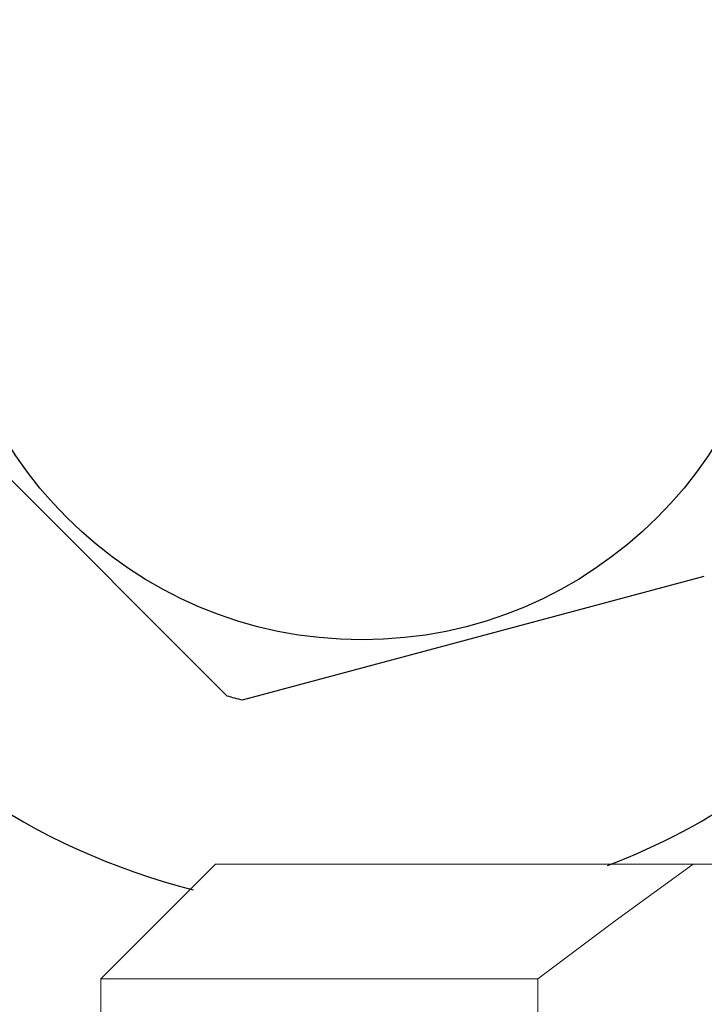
# Model space of a CAD drawing. Header units: inches. Extents: x 15 to 50, y -71 to 91.
# Tile 33 of 49: x 37.27 to 38.016, y 80.803 to 81.877. Entities that reach past the tile are written whole.
import ezdxf

# ---------------------------------------------------------------- set-up
doc = ezdxf.new("R2010")
doc.units = ezdxf.units.IN
doc.header["$LTSCALE"] = 1.21
doc.header["$MEASUREMENT"] = 0
doc.linetypes.add('SLD-Solid', pattern=[0])
doc.layers.get('0').update_dxf_attribs({"linetype": 'CONTINUOUS'})

msp = doc.modelspace()

# ---------------------------------------------------------------- linework, layer by layer
at = {"color": 7, "linetype": 'Continuous'}
for p, q in [((37.127, 81.5081), (37.4954, 81.1397)), ((37.5124, 81.1351), (38.0156, 81.27))]:
    msp.add_line(p, q, dxfattribs=at)
at = {"color": 7, "linetype": 'SLD-Solid', "lineweight": 15}
for p, q in [((37.483, 80.9561), (37.358, 80.8311)), ((37.483, 80.9561), (38.0034, 80.9561)), ((40.6485, 80.9561), (38.0034, 80.9561)), ((37.358, 80.8311), (37.358, 80.4627)), ((37.8342, 80.8311), (37.358, 80.8311)), ((37.8342, 80.8311), (37.8342, 80.4627))]:
    msp.add_line(p, q, dxfattribs=at)
at = {"color": 7, "linetype": 'SLD-Solid', "lineweight": 15, "flags": 128}
msp.add_lwpolyline([(37.8342, 80.8311), (37.9184, 80.8942), (38.0034, 80.9561)], dxfattribs=at)
at = {"color": 7, "linetype": 'Continuous'}
for centre, radius in [((28.6042, 76.6165), 14), ((37.6426, 81.6553), 0.4547)]:
    msp.add_circle(centre, radius, dxfattribs=at)
for centre, radius, start, end in [((32.6038, 76.6165), 8, 40.9877, 316.49521), ((32.6042, 76.6165), 8, 40.9877, 179.90109), ((32.6038, 76.6165), 7.9213, 41.48445, 316.16671), ((37.6426, 81.6553), 0.75, 16.1602, 255.8153), ((37.6426, 81.6553), 0.75, 290.9011, 318.4126), ((37.6426, 81.6553), 0.5363, 254.0614, 255.9386)]:
    msp.add_arc(centre, radius, start, end, dxfattribs=at)

doc.saveas('drawing.dxf')
